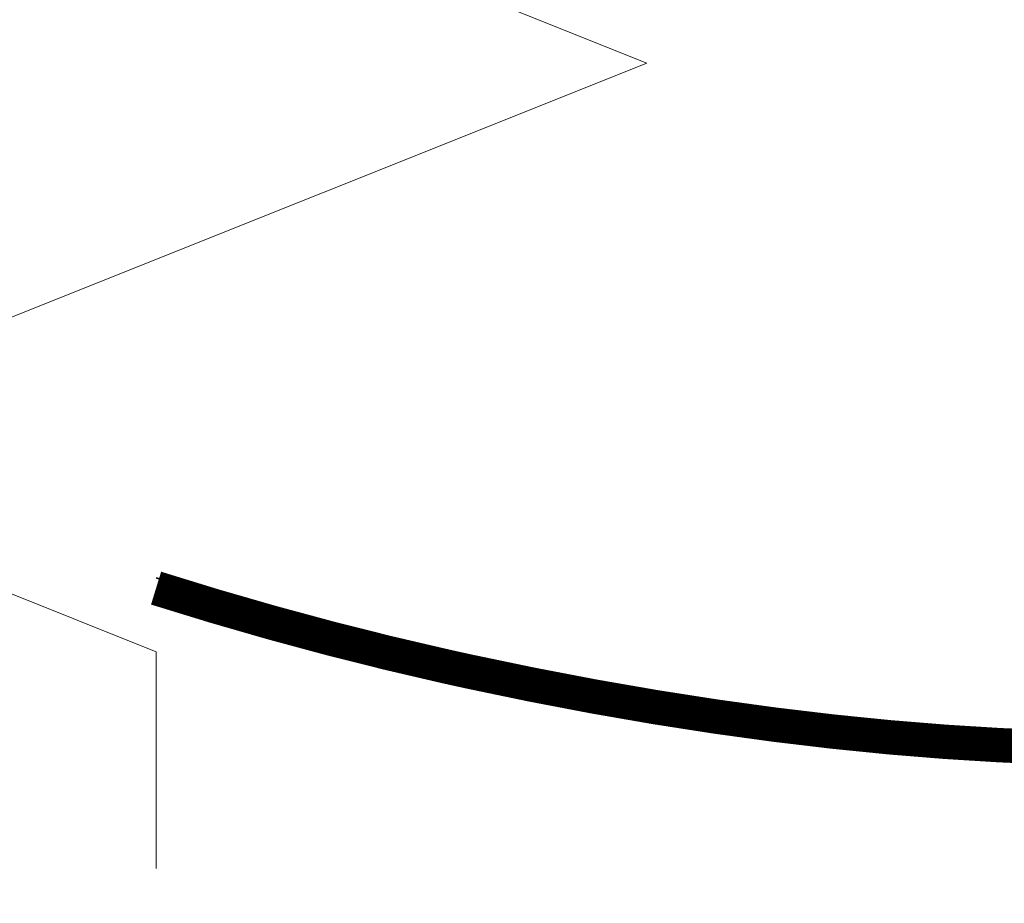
# Model space of a CAD drawing. Header units: millimetres. Extents: x 0 to 297, y 0 to 420.
# Tile 7 of 31: x 140 to 150, y 219 to 228. Entities that reach past the tile are written whole.
import ezdxf

# ---------------------------------------------------------------- set-up
doc = ezdxf.new("R2010")
doc.units = ezdxf.units.MM
for name, pattern in [('K5LT_BASIC', [0]), ('K5LT_THIN', [0]), ('K5LT_THIN_INCLUDED_TO_HATCHING', [0])]:
    doc.linetypes.add(name, pattern=pattern)
doc.layers.add('Системный слой', color=7, linetype='Continuous')
doc.styles.add('KDIMTEXTSTYLE', font='GOST_AU.SHX', dxfattribs={"width": 0.96, "oblique": 15, "height": 5})
doc.dimstyles.new('KDIMSTYLE (0.01)', dxfattribs={"dimtxt": 5, "dimasz": 1, "dimexe": 2, "dimexo": 0, "dimgap": 1, "dimtad": 1, "dimlfac": 150, "dimtxsty": 'KDIMTEXTSTYLE', "dimsah": 1, "dimcen": 0, "dimdle": 1, "dimadec": 0, "dimazin": 0, "dimtfac": 0.667, "dimtmove": 0, "dimatfit": 3, "dimfxl": 0, "dimtvp": 1, "dimtolj": 1, "dimtzin": 0, "dimarcsym": 0})

# ---------------------------------------------------------------- blocks, each defined once
blk = doc.blocks.new('KDIMARROW_03')
at = {"layer": 'Системный слой', "color": 0, "linetype": 'K5LT_BASIC', "lineweight": 35}
blk.add_line((-1.061, -1.061), (1.061, 1.061), dxfattribs=at)
at = {"layer": 'Системный слой', "color": 0, "linetype": 'K5LT_THIN', "lineweight": 9}
for q in [(-1, 0), (2, 0)]:
    blk.add_line((0, 0), q, dxfattribs=at)
blk = doc.blocks.new('U13')
at = {"layer": 'Системный слой', "color": 3, "linetype": 'K5LT_BASIC', "lineweight": 35, "true_color": 0x00ff00}
for p, q in [((141.057, 222.313), (141.643, 222.132)), ((141.643, 222.132), (141.699, 222.116)), ((141.699, 222.116), (141.712, 222.112)), ((141.712, 222.112), (141.737, 222.104)), ((141.737, 222.104), (141.789, 222.089)), ((141.789, 222.089), (141.891, 222.059)), ((141.891, 222.059), (142.097, 222)), ((142.097, 222), (142.337, 221.933)), ((142.337, 221.933), (142.35, 221.929)), ((142.35, 221.929), (142.375, 221.922)), ((142.375, 221.922), (142.427, 221.908)), ((142.427, 221.908), (142.53, 221.88)), ((142.53, 221.88), (142.736, 221.825)), ((142.736, 221.825), (142.977, 221.762)), ((142.977, 221.762), (142.99, 221.758)), ((142.99, 221.758), (143.016, 221.752)), ((143.016, 221.752), (143.068, 221.739)), ((143.068, 221.739), (143.171, 221.713)), ((143.171, 221.713), (143.378, 221.661)), ((143.378, 221.661), (143.62, 221.603)), ((143.62, 221.603), (143.633, 221.6)), ((143.633, 221.6), (143.659, 221.594)), ((143.659, 221.594), (143.711, 221.582)), ((143.711, 221.582), (143.815, 221.558)), ((143.815, 221.558), (144.023, 221.51)), ((144.023, 221.51), (144.259, 221.458)), ((144.259, 221.458), (144.902, 221.324)), ((144.902, 221.324), (145.535, 221.203)), ((145.535, 221.203), (145.56, 221.199)), ((145.56, 221.199), (145.608, 221.19)), ((145.608, 221.19), (145.704, 221.173)), ((145.704, 221.173), (145.897, 221.139)), ((145.897, 221.139), (146.284, 221.074)), ((146.284, 221.074), (146.814, 220.993)), ((146.814, 220.993), (146.84, 220.989)), ((146.84, 220.989), (146.891, 220.982)), ((146.891, 220.982), (146.994, 220.967)), ((146.994, 220.967), (147.2, 220.939)), ((147.2, 220.939), (147.613, 220.887)), ((147.613, 220.887), (148.099, 220.832)), ((148.099, 220.832), (148.125, 220.829)), ((148.125, 220.829), (148.176, 220.824)), ((148.176, 220.824), (148.28, 220.813)), ((148.28, 220.813), (148.487, 220.793)), ((148.487, 220.793), (148.901, 220.758)), ((148.901, 220.758), (149.388, 220.724)), ((149.388, 220.724), (149.413, 220.722)), ((149.413, 220.722), (149.465, 220.719)), ((149.465, 220.719), (149.569, 220.713)), ((149.569, 220.713), (149.776, 220.702))]:
    blk.add_line(p, q, dxfattribs=at)
blk = doc.blocks.new('U14')
at = {"layer": 'Системный слой', "color": 7, "linetype": 'K5LT_THIN_INCLUDED_TO_HATCHING', "lineweight": 9, "true_color": 0xffffff}
for p, q in [((141.057, 231.765), (141.057, 229.559)), ((141.057, 229.559), (146.057, 227.559)), ((146.057, 227.559), (136.057, 223.559)), ((136.057, 223.559), (141.057, 221.559)), ((141.057, 221.559), (141.057, 219.352))]:
    blk.add_line(p, q, dxfattribs=at)

msp = doc.modelspace()

# ---------------------------------------------------------------- linework, layer by layer
at = {"layer": 'Системный слой', "color": 3, "linetype": 'K5LT_BASIC', "true_color": 0x00ff00, "const_width": 0.35}
msp.add_lwpolyline([(141.056915, 222.208735), (141.645802, 222.027569), (142.236107, 221.857072), (142.827874, 221.697223), (143.421146, 221.548002), (144.015966, 221.409389), (144.24401, 221.359146), (144.887551, 221.225059), (145.521509, 221.103887), (146.145005, 220.99565), (146.757527, 220.90025), (147.358831, 220.817507), (147.948865, 220.747196), (148.527707, 220.689067), (149.095522, 220.642862), (149.652527, 220.608323), (150.198969, 220.5852), (150.663554, 220.574219), (151.23147, 220.571106), (151.79994, 220.578647), (152.368963, 220.596841), (152.656992, 220.6101)], dxfattribs=at)

# ---------------------------------------------------------------- block references
at = {"layer": 'Системный слой'}
for name in ['U14', 'U13']:
    msp.add_blockref(name, (0, 0), dxfattribs=at)

# ---------------------------------------------------------------- dimensions: what is measured, and where the dimension line sits
at = {"layer": 'Системный слой', "color": 4, "true_color": 0x00ffff}
msp.add_linear_dim(base=(63.264827, 208.339077), p1=(139.406946, 235.003805), p2=(149.404678, 208.339077), angle=90, location=(63.264827, 221.339077), dimstyle='KDIMSTYLE (0.01)', override={"dimexo": 2, "dimpost": '\\H3.5;\\W0.96;\\Q15;<>', "dimblk1": 'KDIMARROW_03', "dimblk2": 'KDIMARROW_03', "dimse1": 0, "dimse2": 0, "dimclrt": 7, "dimtolj": 1}, dxfattribs=at).render()

doc.saveas('drawing.dxf')
